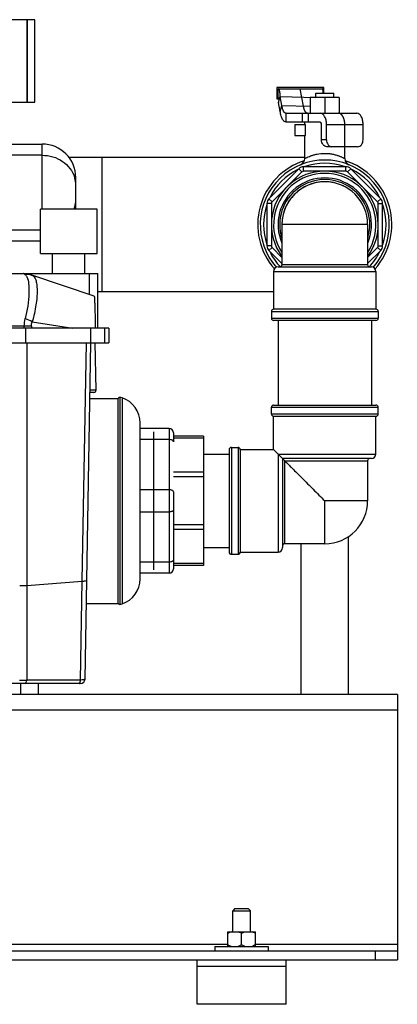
# Model space of a CAD drawing. Header units: millimetres. Extents: x 0 to 4000, y 0 to 3000.
# Tile 88 of 119: x 1609 to 1779, y 1395 to 1837. Entities that reach past the tile are written whole.
import ezdxf

# ---------------------------------------------------------------- set-up
doc = ezdxf.new("R2010")
doc.units = ezdxf.units.MM
doc.header["$LTSCALE"] = 219.99956
doc.layers.get('0').update_dxf_attribs({"linetype": 'CONTINUOUS'})
for name, color, linetype in [('ASSI', 7, 'CONTINUOUS'), ('CURVE', 7, 'CONTINUOUS'), ('SUPERFICI', 7, 'CONTINUOUS')]:
    doc.layers.add(name, color=color, linetype=linetype)

msp = doc.modelspace()

# ---------------------------------------------------------------- linework, layer by layer
at = {"color": 7, "linetype": 'CONTINUOUS'}
for p, q in [((1615.8, 1836.78), (1543.42, 1836.78)), ((1612.21, 1836.78), (1612.21, 1799.78)), ((1612.42, 1799.78), (1612.42, 1836.78)), ((1615.8, 1799.78), (1615.8, 1836.78)), ((1745.55, 1806.28), (1724.55, 1806.28)), ((1724.55, 1806.28), (1724.55, 1801.28)), ((1725.05, 1805.78), (1745.05, 1805.78)), ((1725.05, 1801.78), (1725.05, 1805.78)), ((1742.05, 1803.78), (1750.05, 1803.78)), ((1742.05, 1801.78), (1742.05, 1803.78)), ((1745.55, 1803.78), (1745.55, 1806.28)), ((1750.05, 1801.78), (1750.05, 1803.78)), ((1559.18, 1799.78), (1615.8, 1799.78)), ((1724.55, 1801.28), (1725.29, 1801.28)), ((1725.24, 1799.66), (1725.98, 1802.37)), ((1725.99, 1795.56), (1725.24, 1799.66)), ((1726.73, 1798.28), (1725.98, 1802.37)), ((1752.55, 1801.78), (1739.55, 1801.78)), ((1739.55, 1801.78), (1739.55, 1794.78)), ((1746.05, 1801.78), (1746.05, 1794.78)), ((1752.55, 1801.78), (1752.55, 1794.78)), ((1737.05, 1789.78), (1737.05, 1790.78)), ((1732.55, 1789.78), (1737.4, 1789.78)), ((1732.55, 1789.78), (1732.55, 1784.78)), ((1737.4, 1784.78), (1737.4, 1789.78)), ((1744.55, 1782.78), (1744.55, 1789.78)), ((1746.83, 1782.78), (1746.83, 1789.78)), ((1763.27, 1782.78), (1763.27, 1789.78)), ((1732.55, 1784.78), (1737.4, 1784.78)), ((1737.05, 1774.45), (1737.05, 1784.78)), ((1587.29, 1780.97), (1619.05, 1780.97)), ((1760.8, 1779.78), (1747.02, 1779.78)), ((1755.05, 1774.45), (1755.05, 1779.78)), ((1737.05, 1774.93), (1630.97, 1774.93)), ((1734.4, 1769.9), (1720.93, 1756.43)), ((1755.58, 1770.78), (1736.52, 1770.78)), ((1771.17, 1756.43), (1757.7, 1769.9)), ((1634.15, 1752.55), (1634.15, 1765.87)), ((1643.7, 1751.78), (1618.33, 1751.78)), ((1618.33, 1731.78), (1618.33, 1751.78)), ((1643.7, 1731.78), (1643.7, 1751.78)), ((1720.05, 1754.31), (1720.05, 1735.25)), ((1772.05, 1735.25), (1772.05, 1754.31)), ((1587.29, 1737.45), (1618.33, 1737.45)), ((1720.93, 1733.13), (1726.8, 1727.26)), ((1765.3, 1727.26), (1771.17, 1733.13)), ((1618.33, 1731.78), (1643.7, 1731.78)), ((1623.74, 1722.78), (1623.74, 1731.78)), ((1638.28, 1722.78), (1638.28, 1731.78)), ((1725.05, 1725.78), (1767.05, 1725.78)), ((1358.1, 1722.78), (1644.04, 1722.78)), ((1613.7, 1722.31), (1613.45, 1722.39)), ((1613.91, 1722.25), (1613.7, 1722.31)), ((1613.91, 1722.25), (1614.21, 1722.15)), ((1614.33, 1722.11), (1614.21, 1722.15)), ((1642.45, 1712.68), (1614.33, 1722.11)), ((1644.04, 1698.28), (1644.04, 1722.78)), ((1723.05, 1714.63), (1644.04, 1714.63)), ((1769.05, 1706.78), (1723.05, 1706.78)), ((1769.05, 1701.78), (1723.05, 1701.78)), ((1725.09, 1701.78), (1725.09, 1663.78)), ((1767, 1701.78), (1767, 1663.78)), ((1648.97, 1698.28), (1317.12, 1698.28)), ((1611.53, 1698.28), (1611.53, 1691.78)), ((1647.01, 1698.28), (1647.01, 1691.78)), ((1648.97, 1698.28), (1648.97, 1691.78)), ((1317.12, 1691.78), (1648.97, 1691.78)), ((1638.3, 1540.75), (1640.93, 1691.78)), ((1643.24, 1670.5), (1642.87, 1691.78)), ((1640.5, 1666.78), (1653, 1666.78)), ((1642.26, 1669.48), (1640.54, 1669.45)), ((1653, 1666.78), (1653, 1574.78)), ((1653.05, 1666.45), (1653.05, 1575.11)), ((1653.94, 1667.25), (1653.94, 1574.32)), ((1722.05, 1659.78), (1722.05, 1662.78)), ((1723.05, 1663.78), (1769.05, 1663.78)), ((1770.05, 1659.78), (1770.05, 1662.78)), ((1723.05, 1658.78), (1769.05, 1658.78)), ((1723.05, 1643.78), (1723.05, 1658.78)), ((1769.05, 1641.78), (1769.05, 1658.78)), ((1663.05, 1585.78), (1663.05, 1655.78)), ((1676.05, 1653.28), (1663.05, 1653.28)), ((1669.05, 1651.78), (1669.05, 1589.78)), ((1678.05, 1651.28), (1678.05, 1647.28)), ((1691.55, 1649.78), (1678.05, 1649.78)), ((1691.55, 1649.78), (1691.55, 1591.78)), ((1704.05, 1644.78), (1707.05, 1644.78)), ((1691.55, 1641.78), (1703.05, 1641.78)), ((1703.05, 1643.78), (1703.05, 1597.78)), ((1708.05, 1643.78), (1723.05, 1643.78)), ((1708.05, 1643.78), (1708.05, 1597.78)), ((1727.05, 1639.78), (1723.05, 1643.78)), ((1767.05, 1639.78), (1727.05, 1639.78)), ((1728.05, 1638.78), (1727.05, 1639.78)), ((1727.05, 1639.78), (1727.05, 1599.78)), ((1678.05, 1624.78), (1678.05, 1590.28)), ((1756.7, 1533.78), (1756.7, 1604.8)), ((1735.4, 1533.78), (1735.4, 1601.53)), ((1691.55, 1599.78), (1703.05, 1599.78)), ((1704.05, 1596.78), (1707.05, 1596.78)), ((1708.05, 1597.78), (1725.05, 1597.78)), ((1691.55, 1591.78), (1678.05, 1591.78)), ((1676.05, 1588.28), (1663.05, 1588.28)), ((1638.89, 1574.78), (1653, 1574.78)), ((1636.3, 1538.78), (1589.07, 1538.78)), ((1609.44, 1533.78), (1609.44, 1538.78)), ((1617.44, 1533.78), (1617.44, 1538.78)), ((1778.66, 1533.78), (588.66, 1533.78)), ((1778.66, 1533.78), (1778.66, 1414.78)), ((1705.66, 1437.78), (1704.66, 1436.78)), ((1704.66, 1436.78), (1712.66, 1436.78)), ((1704.66, 1427.28), (1704.66, 1436.78)), ((1705.66, 1437.78), (1711.66, 1437.78)), ((1711.66, 1437.78), (1712.66, 1436.78)), ((1712.66, 1427.28), (1712.66, 1436.78)), ((1702.43, 1427.28), (1714.88, 1427.28)), ((1702.43, 1420.78), (1702.43, 1427.28)), ((1708.66, 1421.47), (1708.66, 1426.59)), ((1714.88, 1420.78), (1714.88, 1427.28)), ((1696.66, 1420.78), (1720.66, 1420.78)), ((1696.66, 1420.78), (1696.66, 1418.78)), ((1720.66, 1420.78), (1720.66, 1418.78)), ((588.66, 1418.78), (1778.66, 1418.78)), ((588.66, 1414.78), (1778.66, 1414.78)), ((1688.66, 1394.78), (1688.66, 1414.78)), ((1728.66, 1394.78), (1728.66, 1414.78)), ((1728.66, 1411.78), (1688.66, 1411.78)), ((1728.66, 1394.78), (1688.66, 1394.78))]:
    msp.add_line(p, q, dxfattribs=at)
at = {"color": 9, "linetype": 'CONTINUOUS'}
for p, q in [((1725.98, 1802.37), (1742.05, 1801.91)), ((1746.83, 1782.78), (1744.55, 1782.78)), ((1619.05, 1751.78), (1619.05, 1780.97)), ((1619.05, 1775.93), (1587.29, 1775.93)), ((1646.05, 1714.63), (1646.05, 1774.93)), ((1735.81, 1768.49), (1722.34, 1755.01)), ((1735.81, 1768.49), (1734.4, 1769.9)), ((1736.52, 1768.78), (1736.52, 1770.78)), ((1755.58, 1768.78), (1736.52, 1768.78)), ((1755.58, 1768.78), (1755.58, 1770.78)), ((1756.28, 1768.49), (1757.7, 1769.9)), ((1769.76, 1755.01), (1756.28, 1768.49)), ((1722.34, 1755.01), (1720.93, 1756.43)), ((1769.76, 1755.01), (1771.17, 1756.43)), ((1722.05, 1754.31), (1720.05, 1754.31)), ((1722.05, 1754.31), (1722.05, 1735.25)), ((1770.05, 1754.31), (1772.05, 1754.31)), ((1770.05, 1735.25), (1770.05, 1754.31)), ((1587.29, 1742.49), (1618.33, 1742.49)), ((1722.05, 1735.25), (1720.05, 1735.25)), ((1722.34, 1734.55), (1720.93, 1733.13)), ((1722.34, 1734.55), (1726.8, 1730.09)), ((1765.3, 1730.09), (1769.76, 1734.55)), ((1769.76, 1734.55), (1771.17, 1733.13)), ((1770.05, 1735.25), (1772.05, 1735.25)), ((1765.3, 1726.78), (1726.8, 1726.78)), ((1640.22, 1722.78), (1640.22, 1713.43)), ((1723.05, 1723.78), (1769.05, 1723.78)), ((1722.05, 1705.78), (1770.05, 1705.78)), ((1722.05, 1702.78), (1770.05, 1702.78)), ((1611, 1699.2), (1359.28, 1699.2)), ((1611, 1698.28), (1611, 1699.2)), ((1614.17, 1699.19), (1614.17, 1698.28)), ((1614.59, 1701.17), (1632.78, 1698.28)), ((1640.87, 1691.78), (1640.87, 1698.28)), ((1612.09, 1691.78), (1612.09, 1540.36)), ((1637.03, 1584.71), (1638.89, 1691.78)), ((1643.24, 1670.5), (1640.56, 1670.46)), ((1643.24, 1670.5), (1640.62, 1670.46)), ((1654.93, 1667.03), (1654.93, 1574.53)), ((1722.05, 1662.78), (1770.05, 1662.78)), ((1722.05, 1659.78), (1770.05, 1659.78)), ((1676.05, 1653.28), (1676.05, 1588.28)), ((1691.55, 1648.9), (1678.05, 1648.9)), ((1676.05, 1648.28), (1663.05, 1648.28)), ((1704.05, 1644.78), (1704.05, 1596.78)), ((1707.05, 1644.78), (1707.05, 1596.78)), ((1725.05, 1641.78), (1769.05, 1641.78)), ((1725.05, 1641.78), (1725.05, 1597.78)), ((1728.05, 1638.78), (1765.3, 1638.78)), ((1728.05, 1601.53), (1728.05, 1638.78)), ((1691.55, 1633.67), (1678.05, 1633.67)), ((1691.55, 1631.55), (1678.05, 1631.55)), ((1676.05, 1625.78), (1663.05, 1625.78)), ((1676.05, 1615.78), (1663.05, 1615.78)), ((1691.55, 1610.01), (1678.05, 1610.01)), ((1691.55, 1607.89), (1678.05, 1607.89)), ((1676.05, 1593.28), (1663.05, 1593.28)), ((1691.55, 1592.66), (1678.05, 1592.66)), ((1612.09, 1582.84), (1637.03, 1584.71)), ((1636.25, 1540.36), (1637.03, 1584.71)), ((1636.25, 1540.36), (1612.09, 1540.36)), ((1778.66, 1526.78), (588.66, 1526.78)), ((664.88, 1421.78), (1702.43, 1421.78)), ((1714.88, 1421.78), (1778.66, 1421.78)), ((1768.66, 1418.78), (1768.66, 1414.78))]:
    msp.add_line(p, q, dxfattribs=at)
at = {"color": 7, "linetype": 'CONTINUOUS'}
msp.add_lwpolyline([(1613.45, 1722.39), (1613.06, 1722.49), (1612.58, 1722.6), (1612.04, 1722.69), (1611.45, 1722.75), (1610.85, 1722.78), (1610.68, 1722.78)], dxfattribs=at)
for centre, radius, start, end in [((1619.05, 1765.87), 15.1, 0, 90), ((1746.05, 1744.78), 30.15, 107.7952, 221.291), ((1746.05, 1744.78), 29, 318.5726, 221.4274), ((1734.05, 1774.45), 3, 292.025, 360), ((1758.05, 1774.45), 3, 180, 247.975), ((1746.05, 1744.78), 30.15, 318.709, 72.2047), ((1746.05, 1744.78), 24, 323.5173, 216.4849), ((1736.52, 1767.78), 3, 90, 135), ((1755.58, 1767.78), 3, 45, 90), ((1746.05, 1744.78), 23, 326.979, 213.0211), ((1746.05, 1744.78), 19.25, 78.0996, 179.2506), ((1746.05, 1744.78), 19.25, 63.2245, 68.5821), ((1723.05, 1754.31), 3, 135, 180), ((1769.05, 1754.31), 3, 0, 45), ((1619.05, 1752.55), 15.1, 357.0581, 360), ((1746.05, 1744.78), 19.25, 0.002, 0.7495), ((1723.05, 1735.25), 3, 180, 225), ((1769.05, 1735.25), 3, 315, 360), ((1725.05, 1723.78), 2, 90, 180), ((1725.8, 1726.78), 1, 270, 360), ((1766.3, 1726.78), 1, 180, 270), ((1767.05, 1723.78), 2, 0, 90), ((1723.05, 1705.78), 1, 90, 180), ((1769.05, 1705.78), 1, 0, 90), ((1723.05, 1702.78), 1, 180, 270), ((1769.05, 1702.78), 1, 270, 360), ((1642.24, 1670.48), 1, 271, 1), ((1653.85, 1666.45), 0.8, 82.9945, 180), ((1653.35, 1662.28), 5, 71.6337, 83.1994), ((1651.2, 1655.78), 11.85, 0, 71.6753), ((1723.05, 1662.78), 1, 90, 180), ((1769.05, 1662.78), 1, 0, 90), ((1723.05, 1659.78), 1, 180, 270), ((1769.05, 1659.78), 1, 270, 360), ((1676.05, 1651.28), 2, 0, 90), ((1704.05, 1643.78), 1, 90, 180), ((1707.05, 1643.78), 1, 0, 90), ((1767.05, 1641.78), 2, 270, 360), ((1766.3, 1638.78), 1, 90, 180), ((1728.05, 1600.53), 1, 90, 180), ((1704.05, 1597.78), 1, 180, 270), ((1707.05, 1597.78), 1, 270, 360), ((1725.05, 1599.78), 2, 270, 360), ((1676.05, 1590.28), 2, 270, 360), ((1651.2, 1585.78), 11.85, 288.3247, 360), ((1653.85, 1575.11), 0.8, 180, 277.0055), ((1653.35, 1579.28), 5, 276.8006, 288.3663), ((1636.3, 1540.78), 2, 270, 359)]:
    msp.add_arc(centre, radius, start, end, dxfattribs=at)
at = {"color": 9, "linetype": 'CONTINUOUS'}
for centre, radius, start, end in [((1746.05, 1744.78), 27.52, 116.0696, 153.9304), ((1736.52, 1767.78), 1, 90, 135), ((1746.05, 1744.78), 27.52, 71.0696, 108.9304), ((1755.58, 1767.78), 1, 45, 90), ((1746.05, 1744.78), 27.52, 26.0696, 63.9304), ((1621.92, 1762.44), 12.24, 15.3315, 17.3216), ((1622, 1762.46), 12.15, 0.0762, 15.3394), ((1746.05, 1744.78), 21, 336.8533, 203.1467), ((1746.05, 1744.78), 20.25, 342.1784, 197.8217), ((1622, 1755.96), 12.15, 344.653, 359.9261), ((1723.05, 1754.31), 1, 135, 180), ((1769.05, 1754.31), 1, 0, 45), ((1621.83, 1756.01), 12.32, 339.812, 343.3106), ((1621.93, 1755.98), 12.22, 343.3158, 344.0164), ((1621.93, 1755.98), 12.22, 344.0164, 344.6584), ((1746.05, 1744.78), 27.52, 161.0696, 198.9304), ((1746.05, 1744.78), 27.52, 341.0696, 18.9304), ((1746.05, 1744.78), 27.52, 206.0696, 223.5619), ((1723.05, 1735.25), 1, 180, 225), ((1746.05, 1744.78), 27.52, 316.4381, 333.9304), ((1769.05, 1735.25), 1, 315, 360), ((1587, 1644.01), 63.47, 64.2326, 67.3676), ((1611.05, 1159.56), 539.64, 89.6688, 90.0048), ((1608.96, 1625.21), 42.48, 269.9469, 274.2294), ((1608.96, 1752.08), 211.75, 269.9886, 270.8471)]:
    msp.add_arc(centre, radius, start, end, dxfattribs=at)
at = {"color": 7, "linetype": 'CONTINUOUS'}
for points, knots in [([(1725.98, 1802.37), (1725.99, 1802.94), (1725.97, 1803.87), (1725.74, 1804.99), (1725.44, 1805.59), (1725.16, 1805.78), (1725.05, 1805.78)], [0, 0, 0, 0, 0.461031, 0.749529, 0.913286, 1, 1, 1, 1]), ([(1745.37, 1803.79), (1745.35, 1804.05), (1745.31, 1804.52), (1745.24, 1805.07), (1745.18, 1805.42), (1745.14, 1805.61), (1745.1, 1805.71), (1745.07, 1805.78), (1745.05, 1805.78)], [0, 0, 0, 0, 0.386118, 0.699832, 0.820503, 0.912365, 0.972333, 1, 1, 1, 1]), ([(1725.05, 1801.78), (1725.08, 1801.78), (1725.2, 1801.69), (1725.3, 1801.35), (1725.35, 1800.65), (1725.29, 1800.05), (1725.24, 1799.66)], [0, 0, 0, 0, 0.047823, 0.177997, 0.467175, 1, 1, 1, 1]), ([(1747.02, 1779.78), (1746.69, 1779.78), (1746.02, 1779.95), (1744.91, 1780.88), (1744.55, 1782.03), (1744.55, 1782.78)], [0, 0, 0, 0, 0.22888, 0.471875, 1, 1, 1, 1]), ([(1746.83, 1782.78), (1746.83, 1782.03), (1747.18, 1780.88), (1748.29, 1779.95), (1748.97, 1779.78), (1749.29, 1779.78)], [0, 0, 0, 0, 0.528125, 0.77112, 1, 1, 1, 1]), ([(1760.8, 1779.78), (1761.13, 1779.78), (1761.8, 1779.95), (1762.91, 1780.88), (1763.27, 1782.03), (1763.27, 1782.78)], [0, 0, 0, 0, 0.22888, 0.471875, 1, 1, 1, 1]), ([(1642.45, 1712.68), (1642.47, 1712.68), (1642.46, 1712.55), (1642.51, 1712.38), (1642.52, 1712.02), (1642.56, 1711.33), (1642.61, 1710.15), (1642.67, 1708.41), (1642.74, 1706.28), (1642.82, 1702.85), (1642.88, 1700.15), (1642.92, 1698.28)], [0, 0, 0, 0, 0.005233, 0.019455, 0.042749, 0.075019, 0.165344, 0.287538, 0.437658, 0.61038, 1, 1, 1, 1]), ([(1728.05, 1638.78), (1729.16, 1637.66), (1731.77, 1635.07), (1736.03, 1630.8), (1740.91, 1625.92), (1744.31, 1622.51), (1746.05, 1620.78)], [0, 0, 0, 0, 0.185629, 0.433394, 0.710708, 1, 1, 1, 1]), ([(1703.93, 1427.28), (1703.8, 1427.24), (1703.28, 1427.05), (1702.79, 1426.8), (1702.43, 1426.59)], [0, 0, 0, 0, 0.24824, 1, 1, 1, 1]), ([(1708.66, 1426.59), (1708.54, 1426.66), (1708.05, 1426.93), (1707.55, 1427.15), (1707.16, 1427.28)], [0, 0, 0, 0, 0.252029, 1, 1, 1, 1]), ([(1710.15, 1427.28), (1710.02, 1427.24), (1709.51, 1427.05), (1709.01, 1426.8), (1708.66, 1426.59)], [0, 0, 0, 0, 0.24824, 1, 1, 1, 1]), ([(1714.88, 1426.59), (1714.76, 1426.66), (1714.28, 1426.93), (1713.77, 1427.15), (1713.38, 1427.28)], [0, 0, 0, 0, 0.252029, 1, 1, 1, 1]), ([(1703.93, 1420.78), (1703.8, 1420.82), (1703.28, 1421.01), (1702.79, 1421.26), (1702.43, 1421.47)], [0, 0, 0, 0, 0.24824, 1, 1, 1, 1]), ([(1708.66, 1421.47), (1708.54, 1421.4), (1708.05, 1421.13), (1707.55, 1420.91), (1707.16, 1420.78)], [0, 0, 0, 0, 0.252029, 1, 1, 1, 1]), ([(1710.15, 1420.78), (1710.02, 1420.82), (1709.51, 1421.01), (1709.01, 1421.26), (1708.66, 1421.47)], [0, 0, 0, 0, 0.24824, 1, 1, 1, 1]), ([(1714.88, 1421.47), (1714.76, 1421.4), (1714.28, 1421.13), (1713.77, 1420.91), (1713.38, 1420.78)], [0, 0, 0, 0, 0.252029, 1, 1, 1, 1])]:
    msp.add_open_spline(points, degree=3, knots=knots, dxfattribs=at)
at = {"color": 9, "linetype": 'CONTINUOUS'}
for points, knots in [([(1619.05, 1775.93), (1622.23, 1775.93), (1628.56, 1774.18), (1632.71, 1768.92), (1633.6, 1766.08)], [0, 0, 0, 0, 0.516304, 1, 1, 1, 1]), ([(1737.05, 1774.45), (1737.06, 1774.46), (1737.13, 1774.48), (1737.25, 1774.56), (1737.47, 1774.67), (1737.77, 1774.82), (1738.15, 1775), (1738.79, 1775.29), (1739.75, 1775.67), (1741.08, 1776.11), (1743.18, 1776.61), (1744.88, 1776.78), (1746.05, 1776.78)], [0, 0, 0, 0, 0.005404, 0.021502, 0.047821, 0.083748, 0.128508, 0.181317, 0.30806, 0.458487, 0.627676, 1, 1, 1, 1]), ([(1746.05, 1776.78), (1746.64, 1776.78), (1747.81, 1776.72), (1749.49, 1776.47), (1751.02, 1776.11), (1752.17, 1775.73), (1752.98, 1775.42), (1753.5, 1775.2), (1753.95, 1775), (1754.33, 1774.81), (1754.62, 1774.68), (1754.86, 1774.54), (1754.94, 1774.52), (1755.06, 1774.43), (1755.05, 1774.45)], [0, 0, 0, 0, 0.189945, 0.372591, 0.541704, 0.692064, 0.758696, 0.818764, 0.87155, 0.916289, 0.9522, 0.978508, 0.994599, 1, 1, 1, 1]), ([(1611.14, 1722.54), (1611.08, 1722.57), (1610.92, 1722.64), (1610.78, 1722.78), (1610.68, 1722.78)], [0, 0, 0, 0, 0.417688, 1, 1, 1, 1]), ([(1611.14, 1722.54), (1611.25, 1722.48), (1611.71, 1722.17), (1612.02, 1721.69), (1612.2, 1721.31)], [0, 0, 0, 0, 0.226688, 1, 1, 1, 1]), ([(1612.2, 1721.31), (1612.64, 1720.39), (1613.07, 1717.9), (1613.13, 1711.61), (1612.34, 1706.32), (1611.42, 1702.59)], [0, 0, 0, 0, 0.160902, 0.391818, 1, 1, 1, 1]), ([(1614.33, 1722.11), (1615.2, 1721.82), (1616.21, 1720.2), (1616.64, 1717.8), (1616.87, 1714.02), (1616.34, 1708.37), (1615.32, 1703.66), (1614.59, 1701.17)], [0, 0, 0, 0, 0.127084, 0.222146, 0.341522, 0.643282, 1, 1, 1, 1]), ([(1678.05, 1647.28), (1678.05, 1647.59), (1677.53, 1648.02), (1676.8, 1648.23), (1676.31, 1648.28), (1676.05, 1648.28)], [0, 0, 0, 0, 0.387198, 0.675646, 1, 1, 1, 1]), ([(1678.05, 1624.78), (1678.05, 1625.09), (1677.53, 1625.52), (1676.8, 1625.73), (1676.31, 1625.78), (1676.05, 1625.78)], [0, 0, 0, 0, 0.387198, 0.675646, 1, 1, 1, 1]), ([(1678.05, 1616.78), (1678.05, 1616.47), (1677.53, 1616.04), (1676.8, 1615.83), (1676.31, 1615.78), (1676.05, 1615.78)], [0, 0, 0, 0, 0.387198, 0.675646, 1, 1, 1, 1]), ([(1678.05, 1594.28), (1678.05, 1593.97), (1677.53, 1593.54), (1676.8, 1593.33), (1676.31, 1593.28), (1676.05, 1593.28)], [0, 0, 0, 0, 0.387198, 0.675646, 1, 1, 1, 1]), ([(1637.03, 1584.71), (1637.52, 1584.74), (1638.11, 1584.8), (1639.07, 1585.07), (1639.07, 1585.29)], [0, 0, 0, 0, 0.687561, 1, 1, 1, 1]), ([(1611.46, 1538.78), (1611.66, 1538.78), (1612.01, 1539.45), (1612.07, 1539.97), (1612.09, 1540.36)], [0, 0, 0, 0, 0.342511, 1, 1, 1, 1]), ([(1635.62, 1538.78), (1635.67, 1538.78), (1635.98, 1538.92), (1636.06, 1539.29), (1636.13, 1539.54)], [0, 0, 0, 0, 0.161242, 1, 1, 1, 1]), ([(1638.3, 1540.75), (1638.3, 1540.68), (1638.05, 1540.56), (1637.42, 1540.43), (1636.75, 1540.37), (1636.25, 1540.36)], [0, 0, 0, 0, 0.092792, 0.298222, 1, 1, 1, 1])]:
    msp.add_open_spline(points, degree=3, knots=knots, dxfattribs=at)
for points in [[(1611.14, 1722.54), (1612.17, 1722.6), (1613.23, 1722.47), (1614.21, 1722.15)], [(1611, 1699.2), (1611, 1700.34), (1611.15, 1701.49), (1611.42, 1702.59)], [(1614.17, 1699.19), (1614.17, 1699.86), (1614.32, 1700.55), (1614.59, 1701.17)], [(1636.13, 1539.54), (1636.2, 1539.81), (1636.23, 1540.08), (1636.25, 1540.36)]]:
    msp.add_open_spline(points, degree=3, dxfattribs=at)
at = {"layer": 'ASSI', "color": 9, "linetype": 'CONTINUOUS'}
for p, q in [((1765.3, 1744.78), (1726.8, 1744.78)), ((1765.3, 1620.78), (1746.05, 1620.78)), ((1746.05, 1601.53), (1746.05, 1620.78))]:
    msp.add_line(p, q, dxfattribs=at)
at = {"layer": 'ASSI', "color": 7, "linetype": 'CONTINUOUS'}
for p, q in [((1726.8, 1744.78), (1726.8, 1726.78)), ((1765.3, 1744.78), (1765.3, 1726.78)), ((1723.05, 1723.78), (1723.05, 1706.78)), ((1769.05, 1723.78), (1769.05, 1706.78)), ((1722.05, 1705.78), (1722.05, 1702.78)), ((1770.05, 1705.78), (1770.05, 1702.78)), ((1765.3, 1638.78), (1765.3, 1620.78)), ((1746.05, 1601.53), (1728.05, 1601.53))]:
    msp.add_line(p, q, dxfattribs=at)
for centre, start, end in [((1746.05, 1744.78), 0, 180), ((1746.05, 1620.78), 270, 360)]:
    msp.add_arc(centre, 19.25, start, end, dxfattribs=at)
at = {"layer": 'CURVE', "color": 40, "linetype": 'CONTINUOUS'}
for p, q in [((1736.46, 1798), (1735.05, 1805.78)), ((1755.05, 1779.78), (1755.05, 1789.78))]:
    msp.add_line(p, q, dxfattribs=at)
for points, knots in [([(1738.31, 1794.78), (1738.29, 1794.79), (1738.24, 1794.8), (1738.17, 1794.81), (1738.11, 1794.83), (1738.06, 1794.84), (1738.02, 1794.85), (1737.99, 1794.86), (1737.97, 1794.86), (1737.95, 1794.87), (1737.94, 1794.87), (1737.94, 1794.87), (1737.93, 1794.87), (1737.93, 1794.87), (1737.92, 1794.88), (1737.92, 1794.88), (1737.91, 1794.88), (1737.91, 1794.89), (1737.9, 1794.9), (1737.88, 1794.91), (1737.86, 1794.92), (1737.84, 1794.94), (1737.8, 1794.97), (1737.74, 1795.01), (1737.69, 1795.06), (1737.65, 1795.09), (1737.62, 1795.11), (1737.61, 1795.12), (1737.59, 1795.13), (1737.58, 1795.14), (1737.57, 1795.15), (1737.57, 1795.15), (1737.56, 1795.15), (1737.56, 1795.16), (1737.56, 1795.16), (1737.55, 1795.17), (1737.55, 1795.17), (1737.54, 1795.19), (1737.52, 1795.21), (1737.5, 1795.24), (1737.48, 1795.27), (1737.45, 1795.31), (1737.41, 1795.36), (1737.38, 1795.4), (1737.35, 1795.44), (1737.32, 1795.48), (1737.3, 1795.52), (1737.28, 1795.55), (1737.26, 1795.57), (1737.25, 1795.58), (1737.24, 1795.59), (1737.24, 1795.6), (1737.23, 1795.61), (1737.23, 1795.61), (1737.23, 1795.61), (1737.23, 1795.62), (1737.23, 1795.62), (1737.22, 1795.63), (1737.22, 1795.64), (1737.21, 1795.66), (1737.2, 1795.68), (1737.19, 1795.7), (1737.17, 1795.74), (1737.14, 1795.79), (1737.12, 1795.85), (1737.09, 1795.92), (1737.06, 1795.98), (1737.03, 1796.04), (1737, 1796.1), (1736.98, 1796.15), (1736.96, 1796.19), (1736.95, 1796.21), (1736.94, 1796.23), (1736.93, 1796.24), (1736.93, 1796.25), (1736.93, 1796.26), (1736.93, 1796.27), (1736.92, 1796.27), (1736.92, 1796.29), (1736.91, 1796.32), (1736.9, 1796.36), (1736.88, 1796.39), (1736.87, 1796.44), (1736.84, 1796.53), (1736.8, 1796.65), (1736.76, 1796.77), (1736.73, 1796.86), (1736.72, 1796.91), (1736.71, 1796.95), (1736.7, 1796.98), (1736.69, 1797), (1736.68, 1797.02), (1736.68, 1797.03), (1736.68, 1797.04), (1736.68, 1797.04), (1736.67, 1797.05), (1736.67, 1797.06), (1736.67, 1797.08), (1736.66, 1797.11), (1736.65, 1797.15), (1736.64, 1797.21), (1736.62, 1797.28), (1736.6, 1797.37), (1736.58, 1797.49), (1736.54, 1797.64), (1736.5, 1797.82), (1736.48, 1797.94), (1736.46, 1798)], [0, 0, 0, 0, 0.03125, 0.0625, 0.09375, 0.109375, 0.125, 0.140625, 0.148438, 0.15625, 0.160156, 0.164062, 0.166016, 0.166992, 0.167969, 0.169922, 0.171875, 0.175781, 0.179688, 0.1875, 0.195312, 0.203125, 0.21875, 0.25, 0.28125, 0.296875, 0.304688, 0.3125, 0.320312, 0.324219, 0.328125, 0.330078, 0.332031, 0.333008, 0.333984, 0.335938, 0.339844, 0.34375, 0.351562, 0.359375, 0.375, 0.390625, 0.40625, 0.421875, 0.4375, 0.453125, 0.46875, 0.476562, 0.484375, 0.488281, 0.492188, 0.496094, 0.498047, 0.499023, 0.5, 0.500977, 0.501953, 0.503906, 0.507812, 0.511719, 0.515625, 0.523438, 0.53125, 0.546875, 0.5625, 0.578125, 0.59375, 0.609375, 0.625, 0.640625, 0.648438, 0.65625, 0.660156, 0.664062, 0.666016, 0.666992, 0.667969, 0.669922, 0.671875, 0.679688, 0.6875, 0.695312, 0.703125, 0.71875, 0.75, 0.78125, 0.796875, 0.804688, 0.8125, 0.820312, 0.824219, 0.828125, 0.830078, 0.832031, 0.833008, 0.833984, 0.835938, 0.839844, 0.84375, 0.851562, 0.859375, 0.875, 0.890625, 0.90625, 0.9375, 0.96875, 1, 1, 1, 1]), ([(1754.99, 1790.78), (1754.98, 1790.84), (1754.95, 1790.98), (1754.92, 1791.18), (1754.89, 1791.35), (1754.86, 1791.48), (1754.84, 1791.58), (1754.83, 1791.67), (1754.81, 1791.74), (1754.81, 1791.78), (1754.8, 1791.81), (1754.8, 1791.83), (1754.79, 1791.85), (1754.79, 1791.85), (1754.79, 1791.86), (1754.79, 1791.87), (1754.78, 1791.89), (1754.77, 1791.91), (1754.76, 1791.94), (1754.75, 1791.97), (1754.74, 1792.02), (1754.72, 1792.08), (1754.68, 1792.19), (1754.63, 1792.34), (1754.58, 1792.49), (1754.54, 1792.6), (1754.52, 1792.66), (1754.5, 1792.7), (1754.49, 1792.74), (1754.48, 1792.77), (1754.47, 1792.79), (1754.47, 1792.8), (1754.46, 1792.81), (1754.46, 1792.82), (1754.46, 1792.83), (1754.45, 1792.84), (1754.44, 1792.86), (1754.43, 1792.88), (1754.41, 1792.91), (1754.38, 1792.97), (1754.35, 1793.03), (1754.3, 1793.11), (1754.26, 1793.18), (1754.22, 1793.26), (1754.18, 1793.34), (1754.14, 1793.4), (1754.11, 1793.46), (1754.09, 1793.49), (1754.07, 1793.53), (1754.05, 1793.56), (1754.04, 1793.59), (1754.03, 1793.61), (1754.02, 1793.63), (1754.01, 1793.64), (1754.01, 1793.64), (1754.01, 1793.65), (1754, 1793.65), (1754, 1793.66), (1753.99, 1793.67), (1753.98, 1793.68), (1753.97, 1793.69), (1753.95, 1793.71), (1753.93, 1793.74), (1753.9, 1793.76), (1753.88, 1793.79), (1753.85, 1793.83), (1753.8, 1793.88), (1753.75, 1793.94), (1753.7, 1793.99), (1753.65, 1794.05), (1753.6, 1794.11), (1753.56, 1794.16), (1753.53, 1794.19), (1753.51, 1794.21), (1753.5, 1794.22), (1753.49, 1794.24), (1753.48, 1794.25), (1753.47, 1794.26), (1753.47, 1794.26), (1753.46, 1794.26), (1753.46, 1794.26), (1753.46, 1794.27), (1753.45, 1794.27), (1753.44, 1794.28), (1753.43, 1794.28), (1753.41, 1794.3), (1753.39, 1794.31), (1753.36, 1794.33), (1753.32, 1794.35), (1753.25, 1794.4), (1753.18, 1794.44), (1753.1, 1794.49), (1753.04, 1794.53), (1752.99, 1794.56), (1752.95, 1794.58), (1752.93, 1794.6), (1752.9, 1794.62), (1752.88, 1794.63), (1752.87, 1794.64), (1752.86, 1794.64), (1752.85, 1794.65), (1752.85, 1794.65), (1752.85, 1794.65), (1752.85, 1794.65), (1752.84, 1794.65), (1752.83, 1794.65), (1752.82, 1794.65), (1752.81, 1794.66), (1752.79, 1794.66), (1752.77, 1794.67), (1752.74, 1794.67), (1752.69, 1794.68), (1752.63, 1794.69), (1752.57, 1794.71), (1752.51, 1794.72), (1752.42, 1794.74), (1752.32, 1794.76), (1752.24, 1794.77), (1752.2, 1794.78)], [0, 0, 0, 0, 0.03125, 0.0625, 0.09375, 0.109375, 0.125, 0.140625, 0.148438, 0.15625, 0.160156, 0.164062, 0.166016, 0.166992, 0.167969, 0.169922, 0.171875, 0.175781, 0.179688, 0.1875, 0.195312, 0.203125, 0.21875, 0.25, 0.28125, 0.296875, 0.304688, 0.3125, 0.320312, 0.324219, 0.328125, 0.330078, 0.332031, 0.333008, 0.333984, 0.335938, 0.339844, 0.34375, 0.351562, 0.359375, 0.375, 0.390625, 0.40625, 0.421875, 0.4375, 0.453125, 0.460938, 0.46875, 0.476562, 0.484375, 0.488281, 0.492188, 0.496094, 0.498047, 0.499023, 0.5, 0.500977, 0.501953, 0.503906, 0.507812, 0.511719, 0.515625, 0.523438, 0.53125, 0.539062, 0.546875, 0.5625, 0.578125, 0.59375, 0.609375, 0.625, 0.640625, 0.648438, 0.652344, 0.65625, 0.660156, 0.664062, 0.665039, 0.666016, 0.666504, 0.666992, 0.667969, 0.669922, 0.671875, 0.675781, 0.679688, 0.6875, 0.695312, 0.703125, 0.71875, 0.75, 0.765625, 0.78125, 0.796875, 0.804688, 0.8125, 0.820312, 0.824219, 0.828125, 0.830078, 0.832031, 0.833008, 0.833496, 0.833984, 0.834961, 0.835938, 0.839844, 0.84375, 0.847656, 0.851562, 0.859375, 0.875, 0.890625, 0.90625, 0.921875, 0.9375, 0.96875, 1, 1, 1, 1]), ([(1755.05, 1789.78), (1755.05, 1789.8), (1755.05, 1789.84), (1755.05, 1789.88), (1755.05, 1789.91), (1755.05, 1789.93), (1755.05, 1789.93), (1755.05, 1789.95), (1755.05, 1789.96), (1755.05, 1789.99), (1755.05, 1790.02), (1755.04, 1790.06), (1755.04, 1790.08), (1755.04, 1790.1), (1755.04, 1790.11), (1755.04, 1790.12), (1755.04, 1790.14), (1755.04, 1790.16), (1755.04, 1790.18), (1755.04, 1790.21), (1755.04, 1790.23), (1755.04, 1790.25), (1755.04, 1790.26), (1755.04, 1790.27), (1755.03, 1790.28), (1755.03, 1790.29), (1755.03, 1790.31), (1755.03, 1790.33), (1755.03, 1790.37), (1755.03, 1790.39), (1755.03, 1790.41), (1755.02, 1790.43), (1755.02, 1790.44), (1755.02, 1790.45), (1755.02, 1790.47), (1755.02, 1790.49), (1755.02, 1790.52), (1755.01, 1790.55), (1755.01, 1790.57), (1755.01, 1790.59), (1755.01, 1790.6), (1755.01, 1790.61), (1755.01, 1790.62), (1755.01, 1790.65), (1755, 1790.68), (1755, 1790.72), (1754.99, 1790.75), (1754.99, 1790.78)], [0, 0, 0, 0, 0.0625, 0.125, 0.140625, 0.15625, 0.164062, 0.171875, 0.1875, 0.21875, 0.25, 0.28125, 0.3125, 0.328125, 0.335938, 0.34375, 0.359375, 0.375, 0.40625, 0.4375, 0.46875, 0.484375, 0.492188, 0.5, 0.507812, 0.515625, 0.53125, 0.5625, 0.59375, 0.625, 0.640625, 0.65625, 0.664062, 0.671875, 0.6875, 0.71875, 0.75, 0.78125, 0.8125, 0.828125, 0.835938, 0.84375, 0.859375, 0.875, 0.90625, 0.9375, 1, 1, 1, 1])]:
    msp.add_open_spline(points, degree=3, knots=knots, dxfattribs=at)
at = {"layer": 'SUPERFICI', "color": 9, "linetype": 'CONTINUOUS'}
for p, q in [((1725.99, 1795.56), (1726.73, 1798.28)), ((1726.73, 1798.28), (1739.55, 1797.91)), ((1728.73, 1790.78), (1728.73, 1794.78)), ((1736.02, 1790.78), (1736.02, 1794.78)), ((1738.73, 1790.78), (1738.73, 1794.78)), ((1746.83, 1789.78), (1763.27, 1789.78))]:
    msp.add_line(p, q, dxfattribs=at)
at = {"layer": 'SUPERFICI', "color": 7, "linetype": 'CONTINUOUS'}
for p, q in [((1728.73, 1794.78), (1760.42, 1794.78)), ((1743.98, 1790.78), (1728.73, 1790.78))]:
    msp.add_line(p, q, dxfattribs=at)
for points, knots in [([(1728.73, 1790.78), (1728.43, 1790.78), (1727.94, 1790.99), (1727.45, 1791.5), (1726.93, 1792.3), (1726.39, 1793.67), (1726.11, 1794.88), (1725.99, 1795.56)], [0, 0, 0, 0, 0.155304, 0.250389, 0.36246, 0.643382, 1, 1, 1, 1]), ([(1728.73, 1794.78), (1728.51, 1794.78), (1728, 1795), (1727.46, 1795.77), (1727.02, 1796.89), (1726.82, 1797.78), (1726.73, 1798.28)], [0, 0, 0, 0, 0.155453, 0.36185, 0.64304, 1, 1, 1, 1]), ([(1746.83, 1789.78), (1746.83, 1790.42), (1746.7, 1791.65), (1746.12, 1793.26), (1745.23, 1794.44), (1744.37, 1794.78), (1743.98, 1794.78)], [0, 0, 0, 0, 0.308684, 0.586843, 0.815054, 1, 1, 1, 1]), ([(1763.27, 1789.78), (1763.27, 1790.42), (1763.14, 1791.65), (1762.56, 1793.26), (1761.67, 1794.44), (1760.81, 1794.78), (1760.42, 1794.78)], [0, 0, 0, 0, 0.308684, 0.586843, 0.815054, 1, 1, 1, 1]), ([(1744.55, 1789.78), (1744.55, 1789.91), (1744.52, 1790.28), (1744.25, 1790.78), (1743.98, 1790.78)], [0, 0, 0, 0, 0.321994, 1, 1, 1, 1])]:
    msp.add_open_spline(points, degree=3, knots=knots, dxfattribs=at)

doc.saveas('drawing.dxf')
